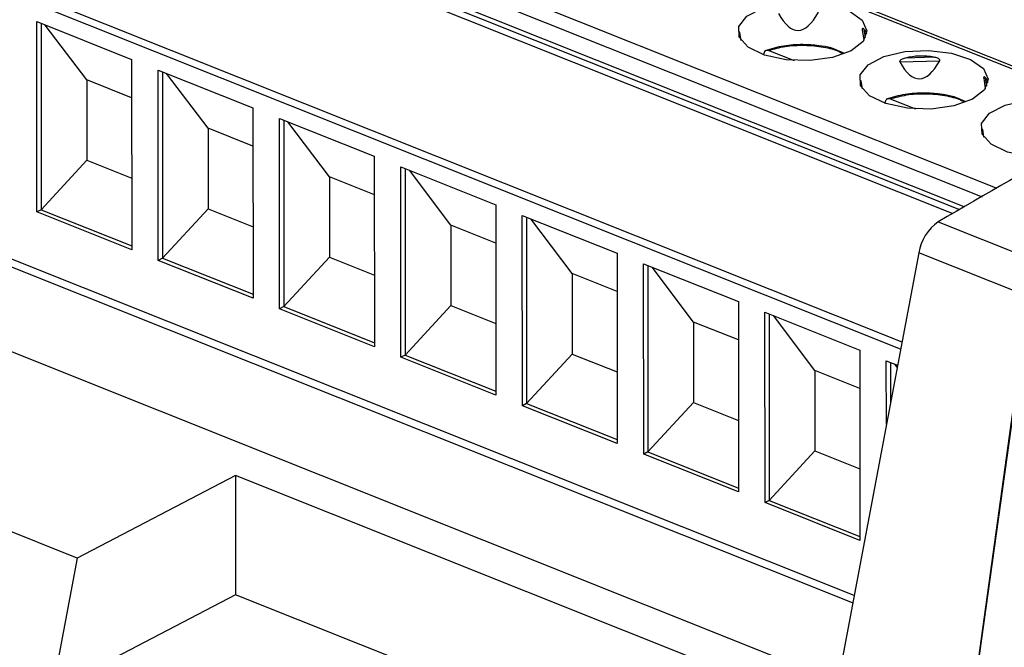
# Model space of a CAD drawing. Header units: millimetres. Extents: x -0.39 to 0.76, y -0.29 to 0.59.
# Tile 70 of 137: x 0.6231 to 0.6536, y -0.1027 to -0.0832. Entities that reach past the tile are written whole.
import ezdxf

# ---------------------------------------------------------------- set-up
doc = ezdxf.new("R2010")
doc.units = ezdxf.units.MM

msp = doc.modelspace()

# ---------------------------------------------------------------- linework, layer by layer
at = {"color": 9, "linetype": 'Continuous', "lineweight": 25}
for p, q in [((0.657401, -0.086169), (0.609425, -0.067035)), ((0.605209, -0.069234), (0.653409, -0.088456)), ((0.605012, -0.069604), (0.652947, -0.088721)), ((0.652397, -0.089035), (0.605012, -0.070138)), ((0.649333, -0.083792), (0.649296, -0.083539)), ((0.645405, -0.083658), (0.645424, -0.083788)), ((0.649167, -0.085159), (0.649186, -0.085288)), ((0.653096, -0.085292), (0.653059, -0.085039)), ((0.652929, -0.086659), (0.652948, -0.086788))]:
    msp.add_line(p, q, dxfattribs=at)
at = {"color": 7, "linetype": 'Continuous', "lineweight": 25}
for p, q in [((0.657497, -0.086114), (0.60961, -0.067016)), ((0.605099, -0.070313), (0.652252, -0.089119)), ((0.605333, -0.070613), (0.652039, -0.089241)), ((0.604723, -0.074974), (0.650464, -0.093216)), ((0.650422, -0.093442), (0.60446, -0.075112)), ((0.648979, -0.101074), (0.604464, -0.083321)), ((0.623648, -0.089193), (0.623645, -0.083297)), ((0.623645, -0.083297), (0.626584, -0.084469)), ((0.648936, -0.101304), (0.603965, -0.083369)), ((0.623777, -0.08335), (0.62378, -0.089124)), ((0.625191, -0.085101), (0.623908, -0.083402)), ((0.649236, -0.083548), (0.649283, -0.083876)), ((0.645477, -0.083878), (0.645442, -0.083642)), ((0.64634, -0.084189), (0.647124, -0.084502)), ((0.626584, -0.084469), (0.626587, -0.090365)), ((0.646187, -0.08433), (0.646187, -0.084306)), ((0.650397, -0.084545), (0.651636, -0.084507)), ((0.651457, -0.0844), (0.65057, -0.084427)), ((0.62741, -0.090693), (0.627407, -0.084797)), ((0.627407, -0.084797), (0.630346, -0.085969)), ((0.627539, -0.08485), (0.627542, -0.090624)), ((0.626584, -0.085657), (0.625191, -0.085101)), ((0.625191, -0.085101), (0.625193, -0.087593)), ((0.628953, -0.086602), (0.62767, -0.084902)), ((0.649239, -0.085378), (0.649205, -0.085142)), ((0.652998, -0.085048), (0.653046, -0.085377)), ((0.650103, -0.085689), (0.650887, -0.086002)), ((0.648474, -0.103745), (0.603966, -0.085994)), ((0.630346, -0.085969), (0.630349, -0.091865)), ((0.649949, -0.08583), (0.649949, -0.085806)), ((0.631173, -0.092193), (0.631169, -0.086298)), ((0.631169, -0.086298), (0.634108, -0.08747)), ((0.631301, -0.08635), (0.631304, -0.092125)), ((0.630347, -0.087157), (0.628953, -0.086602)), ((0.628953, -0.086602), (0.628955, -0.089094)), ((0.632716, -0.088102), (0.631432, -0.086403)), ((0.653001, -0.086879), (0.652967, -0.086643)), ((0.625193, -0.087593), (0.62378, -0.089124)), ((0.625193, -0.087593), (0.626586, -0.088149)), ((0.634108, -0.08747), (0.634111, -0.093366)), ((0.634935, -0.093694), (0.634932, -0.087798)), ((0.634932, -0.087798), (0.63787, -0.08897)), ((0.635063, -0.087851), (0.635067, -0.093625)), ((0.636478, -0.089603), (0.635194, -0.087903)), ((0.634109, -0.088658), (0.632716, -0.088102)), ((0.632716, -0.088102), (0.632717, -0.090594)), ((0.62378, -0.089124), (0.623648, -0.089193)), ((0.62378, -0.089124), (0.626587, -0.090243)), ((0.628955, -0.089094), (0.627542, -0.090624)), ((0.628955, -0.089094), (0.630348, -0.089649)), ((0.63787, -0.08897), (0.637874, -0.094866)), ((0.624897, -0.099916), (0.597909, -0.089153)), ((0.626587, -0.090365), (0.623648, -0.089193)), ((0.638697, -0.095194), (0.638694, -0.089299)), ((0.638694, -0.089299), (0.641633, -0.090471)), ((0.638826, -0.089351), (0.638829, -0.095126)), ((0.64024, -0.091103), (0.638957, -0.089403)), ((0.637871, -0.090158), (0.636478, -0.089603)), ((0.636478, -0.089603), (0.636479, -0.092094)), ((0.651588, -0.089499), (0.654985, -0.090853)), ((0.627542, -0.090624), (0.62741, -0.090693)), ((0.627542, -0.090624), (0.630349, -0.091744)), ((0.632717, -0.090594), (0.631304, -0.092125)), ((0.632717, -0.090594), (0.63411, -0.09115)), ((0.641633, -0.090471), (0.641636, -0.096366)), ((0.650985, -0.090459), (0.647495, -0.108928)), ((0.654382, -0.091814), (0.650985, -0.090459)), ((0.630349, -0.091865), (0.62741, -0.090693)), ((0.642459, -0.096695), (0.642456, -0.090799)), ((0.642456, -0.090799), (0.645395, -0.091971)), ((0.642588, -0.090852), (0.642591, -0.096626)), ((0.644002, -0.092603), (0.642719, -0.090904)), ((0.641633, -0.091659), (0.64024, -0.091103)), ((0.64024, -0.091103), (0.640241, -0.093595)), ((0.654382, -0.091814), (0.652337, -0.106648)), ((0.631304, -0.092125), (0.631173, -0.092193)), ((0.631304, -0.092125), (0.634111, -0.093244)), ((0.636479, -0.092094), (0.635067, -0.093625)), ((0.636479, -0.092094), (0.637872, -0.09265)), ((0.645395, -0.091971), (0.645398, -0.097867)), ((0.634111, -0.093366), (0.631173, -0.092193)), ((0.646221, -0.098195), (0.646218, -0.092299)), ((0.646218, -0.092299), (0.649157, -0.093471)), ((0.64635, -0.092352), (0.646353, -0.098126)), ((0.647764, -0.094104), (0.646481, -0.092404)), ((0.645395, -0.093159), (0.644002, -0.092603)), ((0.644002, -0.092603), (0.644004, -0.095095)), ((0.654304, -0.092591), (0.648124, -0.13675)), ((0.635067, -0.093625), (0.634935, -0.093694)), ((0.637874, -0.094866), (0.634935, -0.093694)), ((0.635067, -0.093625), (0.637874, -0.094745)), ((0.640241, -0.093595), (0.638829, -0.095126)), ((0.640241, -0.093595), (0.641635, -0.09415)), ((0.649157, -0.093471), (0.64916, -0.099367)), ((0.649981, -0.095771), (0.64998, -0.0938)), ((0.64998, -0.0938), (0.650328, -0.093938)), ((0.650112, -0.093852), (0.650113, -0.095076)), ((0.650316, -0.094001), (0.650243, -0.093905)), ((0.649158, -0.094659), (0.647764, -0.094104)), ((0.647764, -0.094104), (0.647766, -0.096596)), ((0.638829, -0.095126), (0.638697, -0.095194)), ((0.641636, -0.096366), (0.638697, -0.095194)), ((0.638829, -0.095126), (0.641636, -0.096245)), ((0.644004, -0.095095), (0.642591, -0.096626)), ((0.644004, -0.095095), (0.645397, -0.095651)), ((0.642591, -0.096626), (0.642459, -0.096695)), ((0.645398, -0.097867), (0.642459, -0.096695)), ((0.642591, -0.096626), (0.645398, -0.097745)), ((0.647766, -0.096596), (0.646353, -0.098126)), ((0.647766, -0.096596), (0.649159, -0.097151)), ((0.629805, -0.097356), (0.624897, -0.099916)), ((0.648289, -0.104728), (0.629805, -0.097356)), ((0.629805, -0.097356), (0.629807, -0.10105)), ((0.646353, -0.098126), (0.646221, -0.098195)), ((0.64916, -0.099367), (0.646221, -0.098195)), ((0.646353, -0.098126), (0.64916, -0.099246)), ((0.624897, -0.099916), (0.624122, -0.104014)), ((0.629807, -0.10105), (0.624122, -0.104014)), ((0.647614, -0.108151), (0.629807, -0.10105))]:
    msp.add_line(p, q, dxfattribs=at)
at = {"color": 7, "linetype": 'Continuous', "lineweight": 25, "flags": 128}
for points in [[(0.648885, -0.084197), (0.648307, -0.084405), (0.647605, -0.084503), (0.646872, -0.084479), (0.646207, -0.084336), (0.645701, -0.084093), (0.645422, -0.083783), (0.645407, -0.083448), (0.645659, -0.083133), (0.646143, -0.082881), (0.646794, -0.082725), (0.647524, -0.082687), (0.648235, -0.082772), (0.648831, -0.082968), (0.64923, -0.08325), (0.64938, -0.083578), (0.649259, -0.083908), (0.648885, -0.084197)], [(0.652647, -0.085697), (0.65207, -0.085905), (0.651367, -0.086004), (0.650634, -0.08598), (0.649969, -0.085837), (0.649463, -0.085594), (0.649184, -0.085284), (0.649169, -0.084949), (0.649421, -0.084634), (0.649905, -0.084381), (0.650556, -0.084225), (0.651287, -0.084187), (0.651997, -0.084272), (0.652593, -0.084469), (0.652992, -0.08475), (0.653142, -0.085078), (0.653021, -0.085409), (0.652647, -0.085697)], [(0.65508, -0.087506), (0.654396, -0.08748), (0.653732, -0.087337), (0.653226, -0.087094), (0.652946, -0.086784), (0.652932, -0.086449), (0.653183, -0.086134), (0.653667, -0.085882), (0.654318, -0.085726), (0.655049, -0.085688), (0.65576, -0.085773), (0.656355, -0.085969), (0.656754, -0.08625), (0.656889, -0.086482)]]:
    msp.add_lwpolyline(points, dxfattribs=at)
at = {"color": 7, "linetype": 'Continuous', "lineweight": 25}
msp.add_arc((0.652417, -0.090689), 0.0014499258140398, 124.855064, 170.898118, dxfattribs=at)
for centre, major_axis, ratio, start_param, end_param in [((0.647374, -0.07257), (0.0001418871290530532, 0.01099940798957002), 0.181331, 2.833712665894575, 3.465306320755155), ((0.647381, -0.084803), (0.001947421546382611, 0.001221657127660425), 0.370891, 6.152858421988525, 6.345036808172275), ((0.651136, -0.074071), (0.0001418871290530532, 0.01099940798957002), 0.181331, 2.833712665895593, 3.465306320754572), ((0.651143, -0.086303), (0.001838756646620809, -0.0008245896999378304), 0.954224, 1.817702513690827, 2.265853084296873), ((0.651143, -0.086303), (0.0019474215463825, 0.001221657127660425), 0.370891, 6.152858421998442, 6.345036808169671)]:
    msp.add_ellipse(centre, major_axis=major_axis, ratio=ratio, start_param=start_param, end_param=end_param, dxfattribs=at)
for points, knots in [([(0.6454422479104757, -0.083641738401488), (0.6454421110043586, -0.0836406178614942), (0.6454417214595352, -0.0836374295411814), (0.6454405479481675, -0.083634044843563), (0.6454385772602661, -0.0836300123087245), (0.6454357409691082, -0.083627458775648), (0.6454315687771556, -0.0836265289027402), (0.6454266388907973, -0.0836282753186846), (0.6454211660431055, -0.0836327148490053), (0.6454159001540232, -0.0836389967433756), (0.6454103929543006, -0.0836473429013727), (0.6454069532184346, -0.0836542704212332), (0.645405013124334, -0.0836581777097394)], [0, 0, 0, 0, 0.0237722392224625, 0.0676401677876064, 0.1126819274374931, 0.196910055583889, 0.2830744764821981, 0.4157160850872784, 0.5497338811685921, 0.6861660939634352, 0.8229900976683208, 1, 1, 1, 1]), ([(0.6492964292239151, -0.0835385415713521), (0.649293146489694, -0.0835350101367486), (0.6492865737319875, -0.0835279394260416), (0.6492762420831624, -0.0835193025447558), (0.6492656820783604, -0.0835126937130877), (0.6492568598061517, -0.0835096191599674), (0.6492499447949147, -0.0835093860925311), (0.6492453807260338, -0.0835105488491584), (0.6492414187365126, -0.0835131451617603), (0.6492380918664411, -0.0835172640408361), (0.6492355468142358, -0.0835237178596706), (0.6492344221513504, -0.0835329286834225), (0.6492347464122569, -0.0835413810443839), (0.6492354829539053, -0.0835464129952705), (0.6492356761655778, -0.08354773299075)], [0, 0, 0, 0, 0.1479008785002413, 0.2961301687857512, 0.4386326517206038, 0.5821664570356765, 0.6509846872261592, 0.7203397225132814, 0.7732207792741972, 0.8270917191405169, 0.8848927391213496, 0.9336650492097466, 0.9825988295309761, 1, 1, 1, 1]), ([(0.646187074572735, -0.0843058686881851), (0.6461870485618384, -0.0842584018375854), (0.6462039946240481, -0.0842188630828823), (0.6462607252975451, -0.084176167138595), (0.6463002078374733, -0.0841730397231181), (0.6463403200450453, -0.0841890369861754)], [0, 0, 0, 0, 0.5, 0.5, 1, 1, 1, 1]), ([(0.6486619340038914, -0.0842747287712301), (0.6485362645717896, -0.0842149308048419), (0.6483092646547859, -0.0841069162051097), (0.6478579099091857, -0.0840320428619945), (0.6473611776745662, -0.0839982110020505), (0.6467604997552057, -0.0840376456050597), (0.6464016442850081, -0.0841450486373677), (0.6462095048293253, -0.0842025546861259)], [0, 0, 0, 0, 0.1893581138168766, 0.3420424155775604, 0.5280022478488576, 0.7472815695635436, 1, 1, 1, 1]), ([(0.6505696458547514, -0.0844272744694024), (0.6505479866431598, -0.0844328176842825), (0.6505264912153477, -0.0844391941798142), (0.6505054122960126, -0.0844468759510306), (0.6504850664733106, -0.0844542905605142), (0.6504649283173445, -0.0844629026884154), (0.6504459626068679, -0.084473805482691), (0.6504368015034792, -0.0844790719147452), (0.6504278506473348, -0.0844849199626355), (0.6504196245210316, -0.0844916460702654), (0.6504132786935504, -0.0844968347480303), (0.6504072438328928, -0.0845026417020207), (0.6504024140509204, -0.0845091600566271), (0.6503997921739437, -0.0845126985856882), (0.6503975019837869, -0.084516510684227), (0.650395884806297, -0.0845204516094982), (0.6503945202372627, -0.0845237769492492), (0.6503936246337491, -0.0845272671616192), (0.6503933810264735, -0.0845306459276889), (0.6503931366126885, -0.0845340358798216), (0.6503935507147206, -0.0845373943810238), (0.6503945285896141, -0.0845404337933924), (0.6503950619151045, -0.08454209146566), (0.6503957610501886, -0.0845436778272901), (0.6503965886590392, -0.0845451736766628)], [2.1e-15, 2.1e-15, 2.1e-15, 2.1e-15, 6.8378133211e-05, 6.8378133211e-05, 6.8378133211e-05, 0.0001344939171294, 0.0001344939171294, 0.0001344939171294, 0.0001663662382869, 0.0001663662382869, 0.0001663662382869, 0.0001910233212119, 0.0001910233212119, 0.0001910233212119, 0.0002043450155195, 0.0002043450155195, 0.0002043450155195, 0.0002156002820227, 0.0002156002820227, 0.0002156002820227, 0.0002269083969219, 0.0002269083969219, 0.0002269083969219, 0.0002330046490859, 0.0002330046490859, 0.0002330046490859, 0.0002330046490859]), ([(0.6516361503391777, -0.0845070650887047), (0.6516403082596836, -0.0844996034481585), (0.6516404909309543, -0.0844901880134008), (0.6516327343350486, -0.0844733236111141), (0.6516258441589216, -0.0844660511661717), (0.6516034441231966, -0.0844475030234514), (0.6515856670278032, -0.0844386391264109), (0.6515322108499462, -0.0844163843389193), (0.6514945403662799, -0.0844071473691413), (0.6514565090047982, -0.0844000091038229)], [0, 0, 0, 0, 0.125000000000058, 0.125000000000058, 0.250000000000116, 0.250000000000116, 0.5000000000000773, 0.5000000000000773, 1, 1, 1, 1]), ([(0.6492044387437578, -0.0851421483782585), (0.6492043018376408, -0.085141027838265), (0.6492039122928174, -0.0851378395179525), (0.64920273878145, -0.0851344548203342), (0.6492007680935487, -0.0851304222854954), (0.6491979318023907, -0.085127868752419), (0.6491937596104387, -0.0851269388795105), (0.6491888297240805, -0.0851286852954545), (0.6491833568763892, -0.0851331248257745), (0.649178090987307, -0.085139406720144), (0.6491725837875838, -0.0851477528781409), (0.6491691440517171, -0.0851546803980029), (0.6491672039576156, -0.0851585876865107)], [0, 0, 0, 0, 0.0237722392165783, 0.0676401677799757, 0.1126819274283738, 0.1969100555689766, 0.2830744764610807, 0.4157160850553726, 0.5497338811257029, 0.6861660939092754, 0.8229900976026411, 1, 1, 1, 1]), ([(0.6530586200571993, -0.0850389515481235), (0.6530553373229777, -0.08503542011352), (0.6530487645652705, -0.0850283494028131), (0.6530384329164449, -0.0850197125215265), (0.6530278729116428, -0.0850131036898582), (0.6530190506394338, -0.0850100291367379), (0.653012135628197, -0.0850097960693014), (0.6530075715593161, -0.0850109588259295), (0.6530036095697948, -0.0850135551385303), (0.6530002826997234, -0.0850176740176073), (0.6529977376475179, -0.0850241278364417), (0.6529966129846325, -0.0850333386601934), (0.6529969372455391, -0.0850417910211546), (0.6529976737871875, -0.0850468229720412), (0.65299786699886, -0.0850481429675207)], [0, 0, 0, 0, 0.1479008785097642, 0.2961301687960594, 0.4386326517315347, 0.5821664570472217, 0.6509846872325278, 0.7203397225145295, 0.7732207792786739, 0.827091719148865, 0.8848927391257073, 0.9336650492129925, 0.982598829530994, 1, 1, 1, 1]), ([(0.6499492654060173, -0.0858062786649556), (0.6499492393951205, -0.0857588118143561), (0.6499661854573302, -0.0857192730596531), (0.6500229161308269, -0.0856765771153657), (0.6500623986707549, -0.0856734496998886), (0.6501025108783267, -0.0856894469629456)], [0, 0, 0, 0, 0.5, 0.5, 1, 1, 1, 1]), ([(0.6524241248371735, -0.0857751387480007), (0.6522984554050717, -0.0857153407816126), (0.6520714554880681, -0.0856073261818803), (0.6516201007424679, -0.0855324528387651), (0.6511233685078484, -0.0854986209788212), (0.6505226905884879, -0.0855380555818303), (0.6501638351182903, -0.0856454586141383), (0.6499716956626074, -0.0857029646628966)], [0, 0, 0, 0, 0.1893581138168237, 0.3420424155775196, 0.5280022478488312, 0.7472815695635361, 1, 1, 1, 1]), ([(0.6529666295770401, -0.086642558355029), (0.652966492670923, -0.0866414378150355), (0.6529661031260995, -0.0866382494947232), (0.6529649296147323, -0.0866348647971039), (0.6529629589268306, -0.0866308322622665), (0.652960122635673, -0.0866282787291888), (0.6529559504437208, -0.0866273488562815), (0.6529510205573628, -0.0866290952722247), (0.6529455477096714, -0.0866335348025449), (0.6529402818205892, -0.0866398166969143), (0.652934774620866, -0.0866481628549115), (0.6529313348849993, -0.0866550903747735), (0.6529293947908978, -0.0866589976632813)], [0, 0, 0, 0, 0.0237722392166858, 0.0676401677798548, 0.1126819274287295, 0.1969100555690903, 0.2830744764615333, 0.4157160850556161, 0.5497338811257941, 0.6861660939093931, 0.8229900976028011, 1, 1, 1, 1]), ([(0.6559648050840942, -0.0932529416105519), (0.6554533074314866, -0.0968852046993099), (0.6549438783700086, -0.1005173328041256), (0.6539227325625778, -0.1077819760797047), (0.6523908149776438, -0.1186791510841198), (0.6508586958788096, -0.1295766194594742), (0.6498375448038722, -0.1368414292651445)], [0, 0, 0, 0, 0.2500000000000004, 0.2500000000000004, 0.5000000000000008, 1, 1, 1, 1])]:
    msp.add_open_spline(points, degree=3, knots=knots, dxfattribs=at)
at = {"color": 9, "linetype": 'Continuous', "lineweight": 25}
for points, knots in [([(0.6463403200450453, -0.0841890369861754), (0.6465032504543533, -0.0841433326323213), (0.6468391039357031, -0.0840491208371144), (0.6474471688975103, -0.0840136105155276), (0.6480276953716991, -0.0840736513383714), (0.6484417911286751, -0.0841741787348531), (0.6485932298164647, -0.0842646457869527), (0.6486291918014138, -0.0842861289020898)], [0, 0, 0, 0, 0.2255257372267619, 0.4648831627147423, 0.7042405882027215, 0.9297663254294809, 1, 1, 1, 1]), ([(0.6501025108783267, -0.0856894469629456), (0.6502654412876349, -0.0856437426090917), (0.6506012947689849, -0.0855495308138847), (0.6512093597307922, -0.0855140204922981), (0.6517898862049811, -0.0855740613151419), (0.6522039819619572, -0.0856745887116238), (0.6523554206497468, -0.0857650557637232), (0.652391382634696, -0.0857865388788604)], [0, 0, 0, 0, 0.2255257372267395, 0.4648831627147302, 0.7042405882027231, 0.9297663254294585, 1, 1, 1, 1])]:
    msp.add_open_spline(points, degree=3, knots=knots, dxfattribs=at)
at = {"color": 7, "linetype": 'Continuous', "lineweight": 25}
msp.add_open_spline([(0.660458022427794, -0.0844654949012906), (0.6575003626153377, -0.0860964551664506), (0.6545435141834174, -0.0877744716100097), (0.651588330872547, -0.0894988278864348)], degree=3, dxfattribs=at)

doc.saveas('drawing.dxf')
